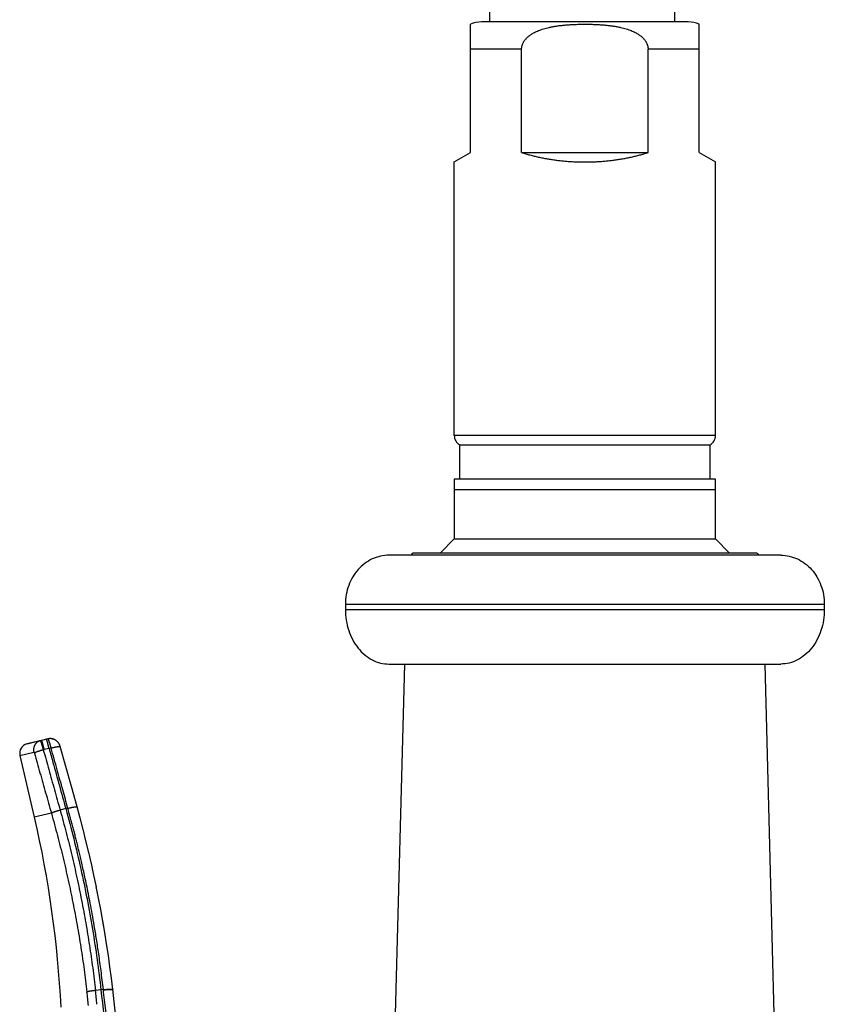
# Model space of a CAD drawing. Header units: millimetres. Extents: x 198 to 322, y 60 to 268.
# Tile 94 of 110: x 313.33 to 320.72, y 211.44 to 220.49. Entities that reach past the tile are written whole.
import ezdxf

# ---------------------------------------------------------------- set-up
doc = ezdxf.new("R2010")
doc.units = ezdxf.units.MM
doc.header["$LTSCALE"] = 30.734
doc.layers.get('0').update_dxf_attribs({"linetype": 'CONTINUOUS'})

msp = doc.modelspace()

# ---------------------------------------------------------------- linework, layer by layer
at = {"color": 7, "linetype": 'Continuous'}
for p, q in [((317.6478, 246.0084), (317.6478, 220.4675)), ((319.3478, 246.0381), (319.3478, 220.4675)), ((317.4728, 219.2675), (317.4728, 220.4466)), ((319.4728, 220.4675), (317.5728, 220.4675)), ((319.5728, 219.2675), (319.5728, 220.4466)), ((317.9418, 219.2675), (317.9418, 220.2175)), ((319.1037, 219.2675), (319.1037, 220.2175)), ((317.3228, 219.1809), (317.4728, 219.2675)), ((317.9418, 219.2675), (319.1037, 219.2675)), ((319.5728, 219.2675), (319.7228, 219.1809)), ((317.3228, 216.6675), (317.3228, 219.1809)), ((319.7228, 216.6675), (319.7228, 219.1809)), ((317.3728, 216.5809), (319.6728, 216.5809)), ((317.3728, 216.2675), (317.3728, 216.5809)), ((319.6728, 216.2675), (319.6728, 216.5809)), ((319.7228, 216.2675), (317.3228, 216.2675)), ((317.3228, 216.2675), (317.3228, 215.7175)), ((319.7228, 215.7175), (319.7228, 216.2675)), ((317.3228, 215.7175), (317.1928, 215.5875)), ((317.3228, 215.7175), (319.7228, 215.7175)), ((319.8528, 215.5875), (319.7228, 215.7175)), ((320.3228, 215.5675), (316.7228, 215.5675)), ((320.0928, 215.5875), (316.9528, 215.5875)), ((316.3228, 215.1175), (316.3228, 215.0675)), ((320.7228, 215.1175), (320.7228, 215.0675)), ((316.7228, 214.5675), (320.3228, 214.5675)), ((316.7341, 209.4703), (316.8676, 214.5675)), ((320.3115, 209.4703), (320.178, 214.5675)), ((313.5897, 213.88), (313.5318, 213.8666)), ((313.4095, 213.8384), (313.3968, 213.8349)), ((313.5313, 213.8665), (313.4095, 213.8384)), ((313.688, 213.8401), (313.6865, 213.8423)), ((313.6893, 213.8382), (313.6878, 213.8404)), ((313.6904, 213.8363), (313.6891, 213.8385)), ((313.6916, 213.8344), (313.6903, 213.8366)), ((313.6927, 213.8325), (313.6914, 213.8347)), ((313.6937, 213.8306), (313.6925, 213.8328)), ((313.6947, 213.8286), (313.6936, 213.8308)), ((313.6957, 213.8266), (313.6946, 213.8288)), ((313.6966, 213.8246), (313.6956, 213.8268)), ((313.6975, 213.8226), (313.6965, 213.8248)), ((313.6983, 213.8205), (313.6974, 213.8227)), ((313.7007, 213.8141), (313.6999, 213.8163)), ((313.7021, 213.8096), (313.7014, 213.8119)), ((313.7024, 213.8086), (313.7021, 213.8097)), ((313.7529, 213.6271), (313.7024, 213.8086)), ((313.3324, 213.7278), (313.4635, 213.1597)), ((313.8048, 213.4411), (313.7529, 213.6271)), ((313.8568, 213.2549), (313.8048, 213.4411)), ((313.885, 213.1523), (313.8568, 213.2549)), ((313.9126, 213.0474), (313.8843, 213.1546)), ((313.9392, 212.9424), (313.9121, 213.0496)), ((313.9647, 212.8373), (313.9387, 212.9444)), ((313.9891, 212.7322), (313.9642, 212.8392)), ((314.0123, 212.627), (313.9887, 212.734)), ((314.0345, 212.5218), (314.012, 212.6287)), ((314.0556, 212.4166), (314.0342, 212.5233)), ((314.0756, 212.3113), (314.0554, 212.4179)), ((314.1122, 212.1017), (314.0944, 212.2071)), ((314.1447, 211.8909), (314.129, 211.9963)), ((314.221, 211.2671), (314.185, 211.5772))]:
    msp.add_line(p, q, dxfattribs=at)
at = {"color": 9, "linetype": 'Continuous'}
for p, q in [((317.9418, 220.2175), (317.4728, 220.2175)), ((319.5728, 220.2175), (319.1037, 220.2175)), ((319.7228, 216.6675), (317.3228, 216.6675)), ((319.7228, 216.1675), (317.3228, 216.1675)), ((316.3228, 215.1175), (320.7228, 215.1175)), ((316.3228, 215.0675), (320.7228, 215.0675)), ((313.3968, 213.8349), (313.4081, 213.8376)), ((313.4081, 213.8376), (313.4116, 213.8384)), ((313.4116, 213.8384), (313.468, 213.8514)), ((313.468, 213.8514), (313.5183, 213.863)), ((313.5313, 213.8665), (313.5183, 213.863)), ((313.5318, 213.8666), (313.5313, 213.8665)), ((313.5556, 213.7814), (313.5471, 213.7791)), ((313.6002, 213.7917), (313.5556, 213.7814)), ((313.6187, 213.7961), (313.6002, 213.7918)), ((313.3324, 213.7278), (313.4597, 213.7573)), ((313.7535, 213.2388), (313.7018, 213.2246)), ((313.7725, 213.2439), (313.7535, 213.2388)), ((313.6215, 213.1961), (313.4638, 213.1597)), ((314.0765, 211.5737), (314.0264, 211.5682)), ((314.0986, 211.5761), (314.0765, 211.5737)), ((314.0989, 211.5738), (314.0986, 211.5761)), ((314.1851, 211.5751), (314.1851, 211.5749))]:
    msp.add_line(p, q, dxfattribs=at)
at = {"color": 7, "linetype": 'Continuous'}
for points in [[(313.6865, 213.8423), (313.6851, 213.8443), (313.6836, 213.8463), (313.6819, 213.8483), (313.6802, 213.8503), (313.6784, 213.8523), (313.6764, 213.8543), (313.6744, 213.8564), (313.6722, 213.8584), (313.6699, 213.8604), (313.6674, 213.8624), (313.6648, 213.8644), (313.6621, 213.8663), (313.6593, 213.8681), (313.6564, 213.8699), (313.6534, 213.8715), (313.6504, 213.873), (313.6474, 213.8745), (313.6444, 213.8757), (313.6413, 213.8769), (313.6382, 213.8779), (313.6351, 213.8789), (313.6319, 213.8797), (313.6287, 213.8804), (313.6255, 213.881), (313.6223, 213.8815), (313.6191, 213.8819), (313.6158, 213.8821), (313.6125, 213.8823), (313.6093, 213.8823), (313.606, 213.8822), (313.6027, 213.882), (313.5995, 213.8817), (313.5962, 213.8812), (313.593, 213.8807), (313.5897, 213.88)], [(313.6624, 213.8661), (313.6599, 213.8677), (313.6573, 213.8693), (313.6547, 213.8709), (313.6519, 213.8723), (313.6491, 213.8737), (313.6462, 213.875), (313.6432, 213.8762), (313.6401, 213.8773), (313.637, 213.8783), (313.6339, 213.8792), (313.6307, 213.88), (313.6275, 213.8807), (313.6243, 213.8812), (313.6211, 213.8817), (313.6179, 213.882), (313.6147, 213.8822), (313.6115, 213.8823), (313.6083, 213.8823), (313.6051, 213.8822), (313.6019, 213.8819), (313.5987, 213.8816), (313.5955, 213.8811), (313.5927, 213.8806)], [(313.6867, 213.842), (313.6854, 213.8439), (313.6839, 213.8458), (313.6824, 213.8477), (313.6808, 213.8496), (313.6791, 213.8515), (313.6773, 213.8534), (313.6755, 213.8553), (313.6735, 213.8572), (313.6715, 213.859), (313.6694, 213.8608), (313.6671, 213.8626)], [(313.7014, 213.8119), (313.7007, 213.8141), (313.6999, 213.8163), (313.6991, 213.8185), (313.6983, 213.8206)], [(313.4635, 213.1597), (313.4873, 213.0543), (313.5104, 212.9462), (313.5323, 212.838), (313.5529, 212.7295), (313.5724, 212.6207), (313.5907, 212.5118), (313.6078, 212.4027), (313.6237, 212.2934), (313.6384, 212.1839), (313.6518, 212.0742), (313.6641, 211.9644), (313.6751, 211.8545), (313.685, 211.7445), (313.6936, 211.6343), (313.701, 211.5241), (313.707, 211.416)], [(314.1124, 212.1007), (314.0946, 212.206), (314.0754, 212.3125)], [(314.1448, 211.8903), (314.1291, 211.9955), (314.1122, 212.1017)], [(314.1728, 211.6799), (314.1593, 211.7851), (314.1447, 211.8909)], [(314.185, 211.5772), (314.1728, 211.6802), (314.1593, 211.7855)]]:
    msp.add_lwpolyline(points, dxfattribs=at)
for centre, radius, start, end in [((317.5728, 220.2175), 0.25, 90, 113.57818), ((319.4728, 220.2175), 0.25, 66.42182, 90), ((317.4228, 216.6675), 0.1, 180, 240), ((319.6228, 216.6675), 0.1, 300, 0), ((316.9528, 215.5575), 0.03, 90, 160.52878), ((320.0928, 215.5575), 0.03, 19.47122, 90), ((313.4201, 213.748), 0.09, 105.00013, 193.00056)]:
    msp.add_arc(centre, radius, start, end, dxfattribs=at)
at = {"color": 9, "linetype": 'Continuous'}
for centre, radius, start, end in [((303.7466, 210.3654), 10.2705, 5.94388, 6.65045), ((303.7165, 210.3955), 10.3764, 5.78353, 6.48884)]:
    msp.add_arc(centre, radius, start, end, dxfattribs=at)
at = {"color": 7, "linetype": 'Continuous'}
for points, knots in [([(317.9418, 220.2175), (317.9418, 220.2202), (317.942, 220.2256), (317.9428, 220.2337), (317.9442, 220.2419), (317.9462, 220.2501), (317.9487, 220.2584), (317.9519, 220.2667), (317.9558, 220.2751), (317.9603, 220.2836), (317.9657, 220.2921), (317.9718, 220.3007), (317.9788, 220.3094), (317.9867, 220.3181), (317.9957, 220.3269), (318.0059, 220.3358), (318.0173, 220.3446), (318.03, 220.3535), (318.0443, 220.3623), (318.0603, 220.3711), (318.0782, 220.3798), (318.0979, 220.3883), (318.1195, 220.3964), (318.143, 220.4041), (318.1683, 220.4112), (318.1955, 220.4178), (318.2244, 220.4237), (318.2551, 220.4289), (318.2873, 220.4335), (318.321, 220.4374), (318.3559, 220.4405), (318.392, 220.443), (318.4289, 220.4448), (318.4663, 220.446), (318.5042, 220.4466), (318.5422, 220.4466), (318.58, 220.446), (318.6175, 220.4448), (318.6544, 220.443), (318.6904, 220.4405), (318.7253, 220.4373), (318.759, 220.4334), (318.7913, 220.4288), (318.8219, 220.4235), (318.8509, 220.4176), (318.878, 220.411), (318.9032, 220.4039), (318.9265, 220.3963), (318.9479, 220.3882), (318.9674, 220.3798), (318.9852, 220.3712), (319.0012, 220.3624), (319.0156, 220.3535), (319.0283, 220.3446), (319.0397, 220.3357), (319.0499, 220.3269), (319.0589, 220.3181), (319.0668, 220.3094), (319.0738, 220.3007), (319.0799, 220.2921), (319.0852, 220.2836), (319.0898, 220.2751), (319.0937, 220.2667), (319.0968, 220.2584), (319.0994, 220.2501), (319.1014, 220.2419), (319.1027, 220.2337), (319.1036, 220.2256), (319.1037, 220.2202), (319.1037, 220.2175)], [0, 0, 0, 0, 0.008116, 0.016272, 0.02452, 0.032929, 0.041549, 0.050457, 0.059696, 0.069298, 0.079303, 0.089822, 0.100938, 0.112716, 0.125248, 0.138658, 0.15303, 0.168478, 0.18522, 0.203449, 0.223318, 0.244803, 0.267865, 0.292538, 0.318838, 0.346761, 0.376306, 0.407435, 0.440035, 0.473985, 0.509155, 0.545345, 0.582335, 0.619909, 0.657842, 0.695892, 0.733822, 0.771402, 0.808392, 0.84456, 0.87972, 0.913692, 0.946304, 0.977443, 1.007004, 1.03489, 1.061056, 1.085546, 1.108394, 1.129656, 1.14941, 1.167679, 1.184484, 1.199977, 1.214329, 1.227732, 1.240278, 1.252048, 1.263161, 1.273687, 1.283693, 1.293276, 1.302509, 1.311419, 1.320043, 1.32845, 1.336698, 1.344849, 1.352962, 1.352962, 1.352962, 1.352962]), ([(317.9418, 219.2675), (317.9544, 219.2634), (317.9798, 219.2557), (318.0183, 219.2449), (318.0572, 219.235), (318.0964, 219.2259), (318.1361, 219.2177), (318.176, 219.2103), (318.2162, 219.2037), (318.2566, 219.198), (318.2972, 219.1931), (318.338, 219.189), (318.379, 219.1857), (318.42, 219.1833), (318.4611, 219.1817), (318.5022, 219.1808), (318.5434, 219.1808), (318.5845, 219.1817), (318.6256, 219.1833), (318.6666, 219.1857), (318.7075, 219.189), (318.7483, 219.1931), (318.789, 219.198), (318.8294, 219.2037), (318.8696, 219.2103), (318.9095, 219.2177), (318.9491, 219.2259), (318.9884, 219.235), (319.0273, 219.2449), (319.0657, 219.2557), (319.0911, 219.2634), (319.1037, 219.2675)], [0, 0, 0, 0, 0.039704, 0.07965, 0.119786, 0.160076, 0.200551, 0.241179, 0.281909, 0.322724, 0.363657, 0.404663, 0.445698, 0.48679, 0.527937, 0.569091, 0.610225, 0.651379, 0.692526, 0.733618, 0.774653, 0.815659, 0.856591, 0.897407, 0.938137, 0.978765, 1.01924, 1.05953, 1.099666, 1.139612, 1.179316, 1.179316, 1.179316, 1.179316]), ([(316.7228, 215.5675), (316.6966, 215.5675), (316.6438, 215.5616), (316.5681, 215.5356), (316.4984, 215.4935), (316.4375, 215.437), (316.3876, 215.3683), (316.3506, 215.2902), (316.3279, 215.2055), (316.3228, 215.1469), (316.3228, 215.1175)], [0, 0, 0, 0, 0.0785137, 0.1578001, 0.2384949, 0.3209935, 0.4054011, 0.4915349, 0.5789668, 0.6670933, 0.6670933, 0.6670933, 0.6670933]), ([(320.3228, 215.5675), (320.349, 215.5675), (320.4017, 215.5616), (320.4775, 215.5356), (320.5472, 215.4935), (320.6081, 215.437), (320.658, 215.3683), (320.6949, 215.2902), (320.7177, 215.2055), (320.7228, 215.1469), (320.7228, 215.1175)], [0, 0, 0, 0, 0.0785137, 0.1578001, 0.2384949, 0.3209935, 0.4054011, 0.4915349, 0.5789668, 0.6670933, 0.6670933, 0.6670933, 0.6670933]), ([(316.3228, 215.0675), (316.3228, 215.0349), (316.3279, 214.97), (316.3505, 214.8761), (316.3873, 214.7894), (316.4369, 214.7132), (316.4977, 214.6503), (316.5674, 214.6032), (316.6434, 214.5741), (316.6966, 214.5675), (316.7228, 214.5675)], [0, 0, 0, 0, 0.0978475, 0.1943665, 0.2883814, 0.3790203, 0.4658572, 0.5490274, 0.6292779, 0.7079033, 0.7079033, 0.7079033, 0.7079033]), ([(320.7228, 215.0675), (320.7228, 215.0349), (320.7177, 214.97), (320.6951, 214.8761), (320.6583, 214.7894), (320.6087, 214.7132), (320.5479, 214.6503), (320.4782, 214.6032), (320.4022, 214.5741), (320.349, 214.5675), (320.3228, 214.5675)], [0, 0, 0, 0, 0.0978475, 0.1943665, 0.2883814, 0.3790203, 0.4658572, 0.5490274, 0.6292779, 0.7079033, 0.7079033, 0.7079033, 0.7079033]), ([(313.6002, 213.7917), (313.5996, 213.7939), (313.5986, 213.7983), (313.597, 213.8048), (313.5955, 213.8113), (313.5939, 213.8176), (313.5923, 213.8237), (313.5908, 213.8296), (313.5894, 213.8352), (313.5879, 213.8406), (313.5866, 213.8457), (313.5852, 213.8504), (313.584, 213.8549), (313.5828, 213.8589), (313.5817, 213.8626), (313.5806, 213.8659), (313.5797, 213.8688), (313.5789, 213.8712), (313.5781, 213.8732), (313.5774, 213.8748), (313.5769, 213.8759), (313.5764, 213.8769), (313.576, 213.8768)], [0, 0, 0, 0, 0.00686933, 0.01360624, 0.02023714, 0.02672455, 0.03303194, 0.03912453, 0.04497262, 0.0505495, 0.05582936, 0.060787, 0.06539862, 0.06964191, 0.07349625, 0.07694328, 0.07996726, 0.08255494, 0.08469568, 0.08638209, 0.08761132, 0.08874811, 0.08874811, 0.08874811, 0.08874811]), ([(313.5556, 213.7814), (313.5551, 213.7836), (313.554, 213.788), (313.5523, 213.7945), (313.5506, 213.8009), (313.549, 213.8072), (313.5474, 213.8132), (313.5459, 213.8191), (313.5444, 213.8248), (313.5429, 213.8301), (313.5415, 213.8352), (313.5402, 213.84), (313.5389, 213.8444), (313.5377, 213.8485), (313.5367, 213.8522), (313.5357, 213.8555), (313.5348, 213.8584), (313.534, 213.8609), (313.5333, 213.8629), (313.5327, 213.8645), (313.5322, 213.8656), (313.5317, 213.8665), (313.5313, 213.8665)], [0, 0, 0, 0, 0.0068436, 0.01359669, 0.02022809, 0.02670716, 0.03300391, 0.0390891, 0.04493437, 0.05051198, 0.05579432, 0.06075507, 0.06536968, 0.06961683, 0.07347779, 0.0769349, 0.0799699, 0.08256175, 0.08469474, 0.08636066, 0.08755957, 0.08872159, 0.08872159, 0.08872159, 0.08872159]), ([(313.6002, 213.7917), (313.6121, 213.7486), (313.6435, 213.6349), (313.6946, 213.4506), (313.7338, 213.3094), (313.7535, 213.2388)], [0, 0, 0, 0, 0.1340647, 0.3538436, 0.5737147, 0.5737147, 0.5737147, 0.5737147]), ([(313.7535, 213.2388), (313.8043, 213.0561), (313.896, 212.6889), (314.0038, 212.1331), (314.0557, 211.7602), (314.0765, 211.5737)], [0, 0, 0, 0, 0.568868, 1.134905, 1.697731, 1.697731, 1.697731, 1.697731]), ([(314.0765, 211.5737), (314.1117, 211.2584), (314.1942, 210.5822), (314.3484, 209.5048), (314.5468, 208.3021), (314.7954, 206.9744), (315.0448, 205.787), (315.2782, 204.7608), (315.5555, 203.607), (315.7872, 202.7197), (315.9551, 202.1125)], [0, 0, 0, 0, 0.951694, 2.043648, 3.264947, 4.608153, 6.095541, 6.904675, 7.765274, 9.6554, 9.6554, 9.6554, 9.6554])]:
    msp.add_open_spline(points, degree=3, knots=knots, dxfattribs=at)
at = {"color": 9, "linetype": 'Continuous'}
for points, knots in [([(313.6187, 213.7961), (313.6181, 213.7983), (313.6171, 213.8027), (313.6154, 213.8092), (313.6137, 213.8156), (313.612, 213.8219), (313.6104, 213.8279), (313.6087, 213.8338), (313.6071, 213.8394), (313.6054, 213.8447), (313.6038, 213.8497), (313.6023, 213.8544), (313.6008, 213.8588), (313.5993, 213.8628), (313.5979, 213.8664), (313.5966, 213.8696), (313.5954, 213.8724), (313.5942, 213.8748), (313.5931, 213.8767), (313.5922, 213.8782), (313.5912, 213.8794), (313.5902, 213.8801), (313.5897, 213.88)], [0, 0, 0, 0, 0.00683746, 0.01359207, 0.02022849, 0.02671222, 0.03300911, 0.03908962, 0.04492909, 0.05050247, 0.05578224, 0.06074232, 0.06535781, 0.06961163, 0.07349023, 0.07697632, 0.08004984, 0.08269552, 0.08490723, 0.08668467, 0.08803799, 0.08965451, 0.08965451, 0.08965451, 0.08965451]), ([(313.5183, 213.863), (313.5164, 213.8625), (313.5127, 213.8613), (313.5072, 213.8592), (313.502, 213.8566), (313.4969, 213.8537), (313.492, 213.8503), (313.4874, 213.8466), (313.483, 213.8426), (313.4789, 213.8383), (313.4751, 213.8336), (313.4717, 213.8287), (313.4685, 213.8235), (313.4658, 213.818), (313.4634, 213.8124), (313.4613, 213.8066), (313.4597, 213.8006), (313.4585, 213.7946), (313.4577, 213.7884), (313.4572, 213.7822), (313.4572, 213.7759), (313.4576, 213.7697), (313.4584, 213.7634), (313.4592, 213.7593), (313.4597, 213.7573)], [0, 0, 0, 0, 0.0058471, 0.0117006, 0.0175648, 0.0234435, 0.0293404, 0.0352587, 0.0412011, 0.0471701, 0.0531673, 0.0591938, 0.0652504, 0.0713369, 0.0774528, 0.083597, 0.0897678, 0.095963, 0.10218, 0.1084159, 0.1146673, 0.1209306, 0.127202, 0.1334775, 0.1334775, 0.1334775, 0.1334775]), ([(313.5183, 213.863), (313.5188, 213.863), (313.5195, 213.8621), (313.5203, 213.861), (313.5212, 213.8594), (313.5221, 213.8574), (313.5232, 213.8549), (313.5244, 213.8521), (313.5256, 213.8489), (313.527, 213.8452), (313.5284, 213.8412), (313.5299, 213.8369), (313.5314, 213.8322), (313.533, 213.8272), (313.5347, 213.8219), (313.5364, 213.8164), (313.5381, 213.8106), (313.5399, 213.8046), (313.5417, 213.7984), (313.5435, 213.7921), (313.5453, 213.7856), (313.5465, 213.7813), (313.5471, 213.7791)], [0, 0, 0, 0, 0.00144054, 0.0027774, 0.00455425, 0.00677207, 0.00942597, 0.01250694, 0.01599764, 0.01987646, 0.02412564, 0.02873224, 0.03367884, 0.03893977, 0.04448884, 0.05029895, 0.05634618, 0.06260738, 0.06905393, 0.07565102, 0.08236313, 0.08915383, 0.08915383, 0.08915383, 0.08915383]), ([(313.6187, 213.7961), (313.6208, 213.7966), (313.6249, 213.7977), (313.6312, 213.7993), (313.6373, 213.8008), (313.6433, 213.8023), (313.6492, 213.8036), (313.6549, 213.8048), (313.6604, 213.806), (313.6657, 213.807), (313.6707, 213.8079), (313.6754, 213.8087), (313.6798, 213.8093), (313.6838, 213.8098), (313.6875, 213.8102), (313.6908, 213.8105), (313.6938, 213.8106), (313.6963, 213.8106), (313.6984, 213.8104), (313.7, 213.8102), (313.7013, 213.8098), (313.7021, 213.8093), (313.7023, 213.8088), (313.7023, 213.8086)], [0, 0, 0, 0, 0.00649983, 0.01293462, 0.01927091, 0.02547583, 0.0315172, 0.03736376, 0.04298533, 0.048353, 0.0534393, 0.05821839, 0.06266623, 0.06676084, 0.07048247, 0.07381401, 0.07674133, 0.07925416, 0.08134743, 0.08302446, 0.08430484, 0.08524677, 0.08578151, 0.08578151, 0.08578151, 0.08578151]), ([(313.7731, 213.2417), (313.7574, 213.2981), (313.7245, 213.4158), (313.673, 213.6006), (313.6373, 213.729), (313.6187, 213.7961)], [0, 0, 0, 0, 0.1755165, 0.3667336, 0.5754412, 0.5754412, 0.5754412, 0.5754412]), ([(313.4597, 213.7573), (313.46, 213.7574), (313.4609, 213.7573), (313.462, 213.7565), (313.4629, 213.7555), (313.4635, 213.7545), (313.464, 213.7536), (313.4645, 213.7527), (313.4649, 213.7517), (313.4652, 213.7507), (313.4655, 213.75), (313.4655, 213.7497)], [0, 0, 0, 0, 0.00107385, 0.00241104, 0.00405987, 0.00498882, 0.00597779, 0.00701302, 0.0080783, 0.00915744, 0.01023601, 0.01023601, 0.01023601, 0.01023601]), ([(313.5471, 213.7791), (313.545, 213.7785), (313.5408, 213.7774), (313.5347, 213.7756), (313.5285, 213.7738), (313.5225, 213.7719), (313.5166, 213.7701), (313.5109, 213.7682), (313.5053, 213.7663), (313.5, 213.7645), (313.4949, 213.7626), (313.49, 213.7608), (313.4855, 213.7591), (313.4813, 213.7573), (313.4774, 213.7557), (313.4739, 213.7541), (313.4707, 213.7526), (313.468, 213.7511), (313.4663, 213.7502), (313.4655, 213.7497)], [0, 0, 0, 0, 0.00646534, 0.01291238, 0.01930829, 0.02562051, 0.03181692, 0.03786605, 0.04373721, 0.04940067, 0.05482785, 0.0599915, 0.06486583, 0.06942673, 0.07365192, 0.07752121, 0.0810167, 0.08412318, 0.08682863, 0.08682863, 0.08682863, 0.08682863]), ([(313.4655, 213.7497), (313.4825, 213.6892), (313.5168, 213.5672), (313.5688, 213.3827), (313.6038, 213.2586), (313.6215, 213.1961)], [0, 0, 0, 0, 0.1884697, 0.3801836, 0.5751391, 0.5751391, 0.5751391, 0.5751391]), ([(313.5471, 213.7791), (313.5638, 213.7188), (313.5978, 213.5967), (313.6494, 213.4119), (313.6842, 213.2874), (313.7018, 213.2246)], [0, 0, 0, 0, 0.187817, 0.3800263, 0.5756534, 0.5756534, 0.5756534, 0.5756534]), ([(313.7731, 213.2417), (313.7752, 213.2423), (313.7793, 213.2434), (313.7854, 213.245), (313.7914, 213.2465), (313.7973, 213.2479), (313.8031, 213.2493), (313.8087, 213.2505), (313.8142, 213.2517), (313.8193, 213.2527), (313.8243, 213.2536), (313.829, 213.2545), (313.8333, 213.2552), (313.8374, 213.2557), (313.8411, 213.2562), (313.8444, 213.2565), (313.8474, 213.2567), (313.85, 213.2567), (313.8522, 213.2567), (313.8539, 213.2565), (313.8553, 213.2562), (313.8563, 213.2557), (313.8566, 213.2552), (313.8567, 213.2549)], [0, 0, 0, 0, 0.00638152, 0.01270137, 0.01892802, 0.02503025, 0.0309775, 0.03674007, 0.04228921, 0.04759736, 0.05263823, 0.05738704, 0.06182063, 0.06591766, 0.06965883, 0.07302712, 0.07600814, 0.0785907, 0.08076779, 0.08253863, 0.08391367, 0.08492832, 0.085745, 0.085745, 0.085745, 0.085745]), ([(314.0986, 211.5761), (314.0921, 211.6342), (314.0788, 211.7436), (314.0575, 211.8983), (314.0367, 212.0355), (314.0165, 212.1578), (313.9972, 212.2674), (313.9789, 212.366), (313.9615, 212.4551), (313.945, 212.5359), (313.9295, 212.6093), (313.9149, 212.676), (313.9013, 212.7363), (313.8887, 212.7909), (313.877, 212.8407), (313.8658, 212.8871), (313.8549, 212.9316), (313.8439, 212.9754), (313.8329, 213.0189), (313.8216, 213.0624), (313.8101, 213.1061), (313.7982, 213.1505), (313.7859, 213.1958), (313.7774, 213.2263), (313.7731, 213.2417)], [0, 0, 0, 0, 0.175496, 0.330523, 0.468415, 0.591743, 0.70251, 0.802339, 0.892653, 0.974724, 1.049642, 1.11783, 1.179556, 1.235176, 1.28583, 1.333054, 1.378391, 1.423313, 1.468307, 1.51315, 1.558128, 1.603856, 1.650962, 1.698955, 1.698955, 1.698955, 1.698955]), ([(313.7018, 213.2246), (313.6998, 213.224), (313.6958, 213.2229), (313.6898, 213.2212), (313.6838, 213.2194), (313.678, 213.2176), (313.6722, 213.2158), (313.6666, 213.214), (313.6612, 213.2122), (313.656, 213.2104), (313.651, 213.2087), (313.6462, 213.2069), (313.6417, 213.2052), (313.6375, 213.2035), (313.6337, 213.2019), (313.6301, 213.2004), (313.6269, 213.1989), (313.624, 213.1975), (313.6223, 213.1965), (313.6215, 213.1961)], [0, 0, 0, 0, 0.00626813, 0.01251938, 0.01872381, 0.02485169, 0.03087369, 0.036761, 0.04248549, 0.04801989, 0.05333786, 0.0584142, 0.06322497, 0.06774763, 0.07196121, 0.07584645, 0.07938605, 0.08256483, 0.08537019, 0.08537019, 0.08537019, 0.08537019]), ([(313.6215, 213.1961), (313.6407, 213.1281), (313.6778, 212.9919), (313.7292, 212.787), (313.7764, 212.5817), (313.8193, 212.3763), (313.858, 212.1708), (313.8925, 211.9654), (313.9227, 211.7601), (313.94, 211.6232), (313.948, 211.5548)], [0, 0, 0, 0, 0.211989, 0.423289, 0.633887, 0.843771, 1.052886, 1.261174, 1.468612, 1.675171, 1.675171, 1.675171, 1.675171]), ([(313.7018, 213.2246), (313.721, 213.156), (313.758, 213.0187), (313.8092, 212.8119), (313.8562, 212.6048), (313.8989, 212.3975), (313.9373, 212.1901), (313.9715, 211.9828), (314.0014, 211.7755), (314.0185, 211.6373), (314.0264, 211.5682)], [0, 0, 0, 0, 0.213655, 0.426665, 0.639007, 0.850658, 1.061586, 1.27176, 1.481141, 1.6897, 1.6897, 1.6897, 1.6897]), ([(314.0264, 211.5682), (314.0243, 211.5679), (314.02, 211.5674), (314.0137, 211.5667), (314.0075, 211.5659), (314.0013, 211.565), (313.9953, 211.5641), (313.9894, 211.5632), (313.9837, 211.5623), (313.9782, 211.5614), (313.973, 211.5604), (313.968, 211.5595), (313.9634, 211.5586), (313.959, 211.5576), (313.955, 211.5567), (313.9514, 211.5558), (313.9491, 211.5551), (313.948, 211.5548)], [0, 0, 0, 0, 0.00641119, 0.01279506, 0.01911951, 0.02535273, 0.03146339, 0.03742082, 0.04319514, 0.04875743, 0.05407993, 0.05913611, 0.06390093, 0.06835092, 0.07246439, 0.07622158, 0.07960493, 0.07960493, 0.07960493, 0.07960493]), ([(314.0986, 211.5761), (314.1008, 211.5763), (314.1051, 211.5768), (314.1115, 211.5774), (314.1179, 211.578), (314.1241, 211.5785), (314.1302, 211.579), (314.1361, 211.5794), (314.1418, 211.5797), (314.1472, 211.5799), (314.1523, 211.5801), (314.1572, 211.5803), (314.1617, 211.5803), (314.1659, 211.5803), (314.1697, 211.5802), (314.1731, 211.5801), (314.1761, 211.5799), (314.1787, 211.5796), (314.1809, 211.5793), (314.1826, 211.5789), (314.1838, 211.5784), (314.1847, 211.5779), (314.1849, 211.5774), (314.1849, 211.5772)], [0, 0, 0, 0, 0.00652526, 0.01299474, 0.01937452, 0.02563118, 0.03173199, 0.03764504, 0.04333949, 0.04878567, 0.05395533, 0.05882175, 0.06335997, 0.06754691, 0.07136166, 0.07478565, 0.07780302, 0.0804011, 0.08257139, 0.08431148, 0.08563016, 0.08656309, 0.08717903, 0.08717903, 0.08717903, 0.08717903]), ([(314.0989, 211.5738), (314.1011, 211.574), (314.1054, 211.5745), (314.1118, 211.5751), (314.1181, 211.5757), (314.1244, 211.5762), (314.1304, 211.5767), (314.1363, 211.577), (314.142, 211.5774), (314.1474, 211.5776), (314.1526, 211.5778), (314.1575, 211.578), (314.162, 211.578), (314.1662, 211.578), (314.17, 211.5779), (314.1734, 211.5778), (314.1764, 211.5776), (314.179, 211.5773), (314.1809, 211.577), (314.1819, 211.5768), (314.1822, 211.5767)], [0, 0, 0, 0, 0.00652572, 0.01299565, 0.01937588, 0.02563298, 0.03173421, 0.03764765, 0.04334245, 0.04878896, 0.05395889, 0.05882554, 0.06336392, 0.06755098, 0.07136577, 0.07478975, 0.07780703, 0.08040497, 0.08257504, 0.08349883, 0.08349883, 0.08349883, 0.08349883]), ([(315.9817, 202.1198), (315.9526, 202.2253), (315.8955, 202.4338), (315.8125, 202.7431), (315.733, 203.045), (315.6569, 203.3393), (315.5839, 203.6267), (315.5136, 203.9083), (315.4455, 204.1859), (315.3791, 204.4616), (315.3139, 204.737), (315.2497, 205.013), (315.1866, 205.2897), (315.1244, 205.567), (315.0633, 205.8452), (315.0033, 206.124), (314.9443, 206.4036), (314.8864, 206.6838), (314.8297, 206.9645), (314.7741, 207.246), (314.7195, 207.5291), (314.666, 207.8136), (314.6138, 208.0987), (314.5632, 208.3822), (314.5148, 208.6615), (314.4689, 208.9339), (314.4258, 209.1976), (314.3855, 209.452), (314.3477, 209.6973), (314.3124, 209.9338), (314.2794, 210.162), (314.2485, 210.3821), (314.2196, 210.5946), (314.1925, 210.8003), (314.1671, 211), (314.1431, 211.1947), (314.1204, 211.3854), (314.106, 211.5114), (314.0989, 211.5738)], [0, 0, 0, 0, 0.328214, 0.648561, 0.960773, 1.264592, 1.560604, 1.850273, 2.135376, 2.418241, 2.701044, 2.984377, 3.268182, 3.552432, 3.837173, 4.122447, 4.408231, 4.694353, 4.980637, 5.267351, 5.55538, 5.845395, 6.136006, 6.424838, 6.709269, 6.986298, 7.253535, 7.510943, 7.758977, 7.998045, 8.228493, 8.450608, 8.664785, 8.871894, 9.07292, 9.268834, 9.460575, 9.649055, 9.649055, 9.649055, 9.649055]), ([(314.1822, 211.5767), (314.1824, 211.5766), (314.1831, 211.5764), (314.184, 211.5761), (314.1849, 211.5756), (314.185, 211.5752), (314.1851, 211.5751)], [0, 0, 0, 0, 0.000816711, 0.002135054, 0.003067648, 0.003410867, 0.003410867, 0.003410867, 0.003410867])]:
    msp.add_open_spline(points, degree=3, knots=knots, dxfattribs=at)
msp.add_open_spline([(313.468, 213.8514), (313.468, 213.8514), (313.468, 213.8514), (313.468, 213.8514)], degree=3, dxfattribs=at)

doc.saveas('drawing.dxf')
